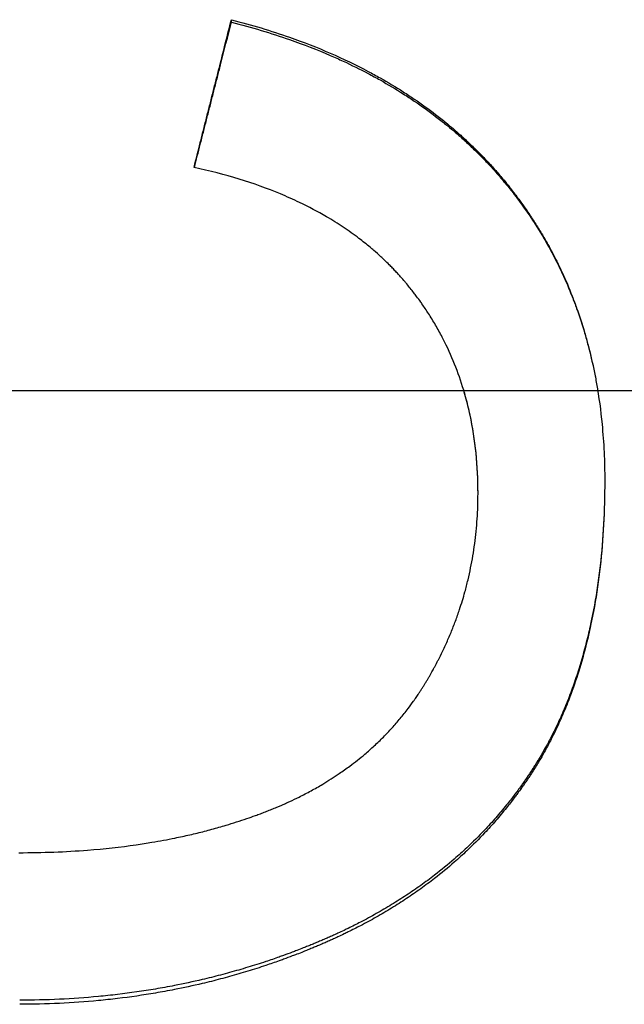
# Model space of a CAD drawing. Extents: x -0.05 to 5.95, y -1.72 to 1.72.
# Tile 7 of 11: x 0.75 to 0.88, y -0.13 to 0.08. Entities that reach past the tile are written whole.
import ezdxf

# ---------------------------------------------------------------- set-up
doc = ezdxf.new("R2010")
doc.units = 0
doc.header["$MEASUREMENT"] = 0
doc.linetypes.add('CHAIN', pattern=[0.7087, 0.4724, -0.0591, 0.1181, -0.0591])
doc.layers.get('0').update_dxf_attribs({"linetype": 'CONTINUOUS'})

msp = doc.modelspace()

# ---------------------------------------------------------------- linework, layer by layer
msp.add_line((0.79381, 0.07928), (0.79381, 0.07981))
at = {"linetype": 'CHAIN'}
msp.add_line((-0.045, 0), (5.95051, 0), dxfattribs=at)
for points, knots in [([(0.78576, 0.04801), (0.78621, 0.04978), (0.78666, 0.05154), (0.7871, 0.05331), (0.78722, 0.05375), (0.78733, 0.0542), (0.78744, 0.05464), (0.78766, 0.05552), (0.78789, 0.0564), (0.78811, 0.05729), (0.78822, 0.05773), (0.78833, 0.05817), (0.78845, 0.05861), (0.78867, 0.0595), (0.78889, 0.06038), (0.78912, 0.06126), (0.78923, 0.06171), (0.78934, 0.06215), (0.78945, 0.06259), (0.78967, 0.06347), (0.7899, 0.06436), (0.79012, 0.06524), (0.79023, 0.06568), (0.79035, 0.06612), (0.79046, 0.06656), (0.79068, 0.06745), (0.7909, 0.06833), (0.79113, 0.06921), (0.79124, 0.06965), (0.79135, 0.0701), (0.79146, 0.07054), (0.7918, 0.07186), (0.79213, 0.07319), (0.79247, 0.07451), (0.79292, 0.07628), (0.79336, 0.07804), (0.79381, 0.07981)], [0, 0, 0, 0, 0.01389853, 0.01389853, 0.01389853, 0.01737316, 0.01737316, 0.01737316, 0.02432242, 0.02432242, 0.02432242, 0.02779705, 0.02779705, 0.02779705, 0.03474631, 0.03474631, 0.03474631, 0.03822094, 0.03822094, 0.03822094, 0.04517021, 0.04517021, 0.04517021, 0.04864484, 0.04864484, 0.04864484, 0.0555941, 0.0555941, 0.0555941, 0.05906873, 0.05906873, 0.05906873, 0.06949263, 0.06949263, 0.06949263, 0.08339115, 0.08339115, 0.08339115, 0.08339115]), ([(0.78584, 0.04799), (0.78626, 0.04965), (0.78668, 0.0513), (0.7871, 0.05296), (0.78722, 0.05339), (0.78733, 0.05383), (0.78744, 0.05427), (0.78766, 0.05515), (0.78789, 0.05603), (0.78811, 0.0569), (0.78822, 0.05734), (0.78833, 0.05778), (0.78845, 0.05822), (0.78867, 0.0591), (0.78889, 0.05998), (0.78912, 0.06085), (0.78923, 0.06129), (0.78934, 0.06173), (0.78945, 0.06217), (0.78967, 0.06305), (0.7899, 0.06392), (0.79012, 0.0648), (0.79023, 0.06524), (0.79035, 0.06568), (0.79046, 0.06612), (0.79068, 0.067), (0.7909, 0.06787), (0.79113, 0.06875), (0.79124, 0.06919), (0.79135, 0.06963), (0.79146, 0.07007), (0.79225, 0.07314), (0.79303, 0.07621), (0.79381, 0.07928)], [0.00080307, 0.00080307, 0.00080307, 0.00080307, 0.01389853, 0.01389853, 0.01389853, 0.01737316, 0.01737316, 0.01737316, 0.02432242, 0.02432242, 0.02432242, 0.02779705, 0.02779705, 0.02779705, 0.03474631, 0.03474631, 0.03474631, 0.03822094, 0.03822094, 0.03822094, 0.04517021, 0.04517021, 0.04517021, 0.04864484, 0.04864484, 0.04864484, 0.0555941, 0.0555941, 0.0555941, 0.05906873, 0.05906873, 0.05906873, 0.08339115, 0.08339115, 0.08339115, 0.08339115]), ([(0.79381, 0.07981), (0.79816, 0.07869), (0.80234, 0.07743), (0.80634, 0.07602), (0.80935, 0.07496), (0.81226, 0.07383), (0.81507, 0.0726), (0.81788, 0.07138), (0.82059, 0.07008), (0.82321, 0.06869), (0.82408, 0.06823), (0.82494, 0.06776), (0.82579, 0.06728), (0.8275, 0.06632), (0.82916, 0.06532), (0.83077, 0.06429), (0.83158, 0.06377), (0.83238, 0.06324), (0.83316, 0.06271), (0.83474, 0.06164), (0.83627, 0.06053), (0.83775, 0.05938), (0.8385, 0.05881), (0.83923, 0.05823), (0.83995, 0.05764), (0.84104, 0.05676), (0.84209, 0.05585), (0.84313, 0.05492), (0.84347, 0.05461), (0.84382, 0.0543), (0.84416, 0.05399), (0.84484, 0.05336), (0.8455, 0.05273), (0.84616, 0.05208), (0.84649, 0.05176), (0.84682, 0.05143), (0.84714, 0.05111), (0.84779, 0.05045), (0.84842, 0.04979), (0.84905, 0.04911), (0.84936, 0.04878), (0.84967, 0.04844), (0.84998, 0.0481), (0.85059, 0.04742), (0.8512, 0.04673), (0.85179, 0.04602), (0.85209, 0.04567), (0.85238, 0.04532), (0.85267, 0.04497), (0.85311, 0.04444), (0.85354, 0.0439), (0.85396, 0.04336), (0.8541, 0.04318), (0.85425, 0.04299), (0.85439, 0.04281), (0.85466, 0.04245), (0.85494, 0.04209), (0.85522, 0.04172), (0.85535, 0.04154), (0.85549, 0.04135), (0.85562, 0.04117), (0.85603, 0.04062), (0.85643, 0.04006), (0.85682, 0.0395), (0.85709, 0.03913), (0.85734, 0.03876), (0.8576, 0.03838), (0.85811, 0.03763), (0.85861, 0.03687), (0.8591, 0.0361), (0.85935, 0.03572), (0.85959, 0.03533), (0.85982, 0.03495), (0.8603, 0.03418), (0.86077, 0.0334), (0.86122, 0.03261), (0.86144, 0.03222), (0.86167, 0.03182), (0.86189, 0.03143), (0.86255, 0.03024), (0.86318, 0.02903), (0.86379, 0.02781), (0.8642, 0.027), (0.86459, 0.02618), (0.86497, 0.02535), (0.86573, 0.0237), (0.86645, 0.02202), (0.86711, 0.02032), (0.86745, 0.01946), (0.86777, 0.0186), (0.86808, 0.01773), (0.8687, 0.016), (0.86927, 0.01424), (0.86979, 0.01245), (0.87005, 0.01156), (0.8703, 0.01066), (0.87054, 0.00975), (0.87102, 0.00794), (0.87145, 0.0061), (0.87183, 0.00423), (0.87202, 0.00329), (0.8722, 0.00235), (0.87237, 0.00141), (0.87287, -0.00144), (0.87326, -0.00434), (0.87354, -0.0073), (0.87393, -0.01126), (0.87412, -0.01531), (0.87412, -0.01948)], [0, 0, 0, 0, 0.166667, 0.166667, 0.166667, 0.291667, 0.291667, 0.291667, 0.416667, 0.416667, 0.416667, 0.458333, 0.458333, 0.458333, 0.541667, 0.541667, 0.541667, 0.583333, 0.583333, 0.583333, 0.666667, 0.666667, 0.666667, 0.708333, 0.708333, 0.708333, 0.770833, 0.770833, 0.770833, 0.791667, 0.791667, 0.791667, 0.833333, 0.833333, 0.833333, 0.854167, 0.854167, 0.854167, 0.895833, 0.895833, 0.895833, 0.916667, 0.916667, 0.916667, 0.958333, 0.958333, 0.958333, 0.979167, 0.979167, 0.979167, 1.010417, 1.010417, 1.010417, 1.020833, 1.020833, 1.020833, 1.041667, 1.041667, 1.041667, 1.052083, 1.052083, 1.052083, 1.083333, 1.083333, 1.083333, 1.104167, 1.104167, 1.104167, 1.145833, 1.145833, 1.145833, 1.166667, 1.166667, 1.166667, 1.208333, 1.208333, 1.208333, 1.229167, 1.229167, 1.229167, 1.291667, 1.291667, 1.291667, 1.333333, 1.333333, 1.333333, 1.416667, 1.416667, 1.416667, 1.458333, 1.458333, 1.458333, 1.541667, 1.541667, 1.541667, 1.583333, 1.583333, 1.583333, 1.666667, 1.666667, 1.666667, 1.708333, 1.708333, 1.708333, 1.833333, 1.833333, 1.833333, 2, 2, 2, 2]), ([(0.79381, 0.07928), (0.79816, 0.07817), (0.80234, 0.07691), (0.80634, 0.07551), (0.80935, 0.07446), (0.81226, 0.07333), (0.81507, 0.07212), (0.816, 0.07171), (0.81693, 0.0713), (0.81785, 0.07088), (0.81968, 0.07003), (0.82146, 0.06915), (0.82321, 0.06823), (0.82408, 0.06777), (0.82494, 0.06731), (0.82579, 0.06683), (0.8275, 0.06587), (0.82916, 0.06488), (0.83077, 0.06386), (0.83158, 0.06334), (0.83238, 0.06282), (0.83316, 0.06229), (0.83474, 0.06122), (0.83627, 0.06012), (0.83775, 0.05899), (0.8385, 0.05842), (0.83923, 0.05784), (0.83995, 0.05726), (0.84104, 0.05638), (0.84209, 0.05548), (0.84313, 0.05456), (0.84347, 0.05425), (0.84382, 0.05394), (0.84416, 0.05363), (0.84484, 0.05301), (0.8455, 0.05237), (0.84616, 0.05173), (0.84649, 0.05141), (0.84682, 0.05109), (0.84714, 0.05076), (0.84779, 0.05011), (0.84842, 0.04945), (0.84905, 0.04879), (0.84936, 0.04845), (0.84967, 0.04812), (0.84998, 0.04778), (0.85044, 0.04727), (0.85089, 0.04676), (0.85134, 0.04624), (0.85149, 0.04606), (0.85164, 0.04589), (0.85179, 0.04572), (0.85201, 0.04546), (0.85223, 0.04519), (0.85245, 0.04493), (0.85267, 0.04467), (0.85289, 0.0444), (0.85311, 0.04414), (0.85318, 0.04405), (0.85325, 0.04396), (0.85332, 0.04387), (0.85347, 0.04369), (0.85361, 0.04351), (0.85375, 0.04333), (0.85382, 0.04325), (0.85389, 0.04316), (0.85396, 0.04307), (0.8541, 0.04289), (0.85425, 0.04271), (0.85439, 0.04253), (0.85446, 0.04244), (0.85452, 0.04235), (0.85459, 0.04226), (0.8548, 0.04199), (0.85501, 0.04171), (0.85522, 0.04144), (0.85535, 0.04126), (0.85549, 0.04108), (0.85562, 0.04089), (0.85603, 0.04035), (0.85643, 0.03979), (0.85682, 0.03924), (0.85709, 0.03887), (0.85734, 0.0385), (0.8576, 0.03812), (0.85811, 0.03738), (0.85861, 0.03662), (0.8591, 0.03586), (0.85935, 0.03548), (0.85959, 0.0351), (0.85982, 0.03471), (0.8603, 0.03395), (0.86077, 0.03317), (0.86122, 0.03239), (0.86144, 0.032), (0.86167, 0.03161), (0.86189, 0.03122), (0.86255, 0.03004), (0.86318, 0.02884), (0.86379, 0.02763), (0.8642, 0.02682), (0.86459, 0.02601), (0.86497, 0.02518), (0.86573, 0.02354), (0.86645, 0.02187), (0.86711, 0.02018), (0.86745, 0.01933), (0.86777, 0.01848), (0.86808, 0.01762), (0.8687, 0.01589), (0.86927, 0.01415), (0.86979, 0.01237), (0.87005, 0.01148), (0.8703, 0.01059), (0.87054, 0.00969), (0.87102, 0.00788), (0.87145, 0.00606), (0.87183, 0.0042), (0.87202, 0.00327), (0.8722, 0.00234), (0.87237, 0.0014), (0.87245, 0.00093), (0.87253, 0.00047), (0.8726, 0)], [0, 0, 0, 0, 0.166667, 0.166667, 0.166667, 0.291667, 0.291667, 0.291667, 0.333333, 0.333333, 0.333333, 0.416667, 0.416667, 0.416667, 0.458333, 0.458333, 0.458333, 0.541667, 0.541667, 0.541667, 0.583333, 0.583333, 0.583333, 0.666667, 0.666667, 0.666667, 0.708333, 0.708333, 0.708333, 0.770833, 0.770833, 0.770833, 0.791667, 0.791667, 0.791667, 0.833333, 0.833333, 0.833333, 0.854167, 0.854167, 0.854167, 0.895833, 0.895833, 0.895833, 0.916667, 0.916667, 0.916667, 0.947917, 0.947917, 0.947917, 0.958333, 0.958333, 0.958333, 0.973958, 0.973958, 0.973958, 0.989583, 0.989583, 0.989583, 0.994792, 0.994792, 0.994792, 1.005208, 1.005208, 1.005208, 1.010417, 1.010417, 1.010417, 1.020833, 1.020833, 1.020833, 1.026042, 1.026042, 1.026042, 1.041667, 1.041667, 1.041667, 1.052083, 1.052083, 1.052083, 1.083333, 1.083333, 1.083333, 1.104167, 1.104167, 1.104167, 1.145833, 1.145833, 1.145833, 1.166667, 1.166667, 1.166667, 1.208333, 1.208333, 1.208333, 1.229167, 1.229167, 1.229167, 1.291667, 1.291667, 1.291667, 1.333333, 1.333333, 1.333333, 1.416667, 1.416667, 1.416667, 1.458333, 1.458333, 1.458333, 1.541667, 1.541667, 1.541667, 1.583333, 1.583333, 1.583333, 1.666667, 1.666667, 1.666667, 1.708333, 1.708333, 1.708333, 1.728858, 1.728858, 1.728858, 1.728858]), ([(0.84686, -0.02222), (0.84686, -0.01926), (0.84672, -0.01637), (0.84643, -0.01355), (0.84615, -0.01074), (0.84572, -0.008), (0.84515, -0.00534), (0.84487, -0.004), (0.84455, -0.00269), (0.84419, -0.0014), (0.84366, 0.00054), (0.84304, 0.00244), (0.84235, 0.00429), (0.84166, 0.00615), (0.84088, 0.00796), (0.84003, 0.00973), (0.83975, 0.01031), (0.83945, 0.0109), (0.83915, 0.01148), (0.8387, 0.01235), (0.83822, 0.01321), (0.83773, 0.01406), (0.83724, 0.01491), (0.83672, 0.01574), (0.83619, 0.01657), (0.83574, 0.01726), (0.83529, 0.01794), (0.83481, 0.01861), (0.83472, 0.01875), (0.83462, 0.01888), (0.83453, 0.01902), (0.83424, 0.01942), (0.83395, 0.01982), (0.83365, 0.02022), (0.83346, 0.02048), (0.83326, 0.02075), (0.83305, 0.02101), (0.8328, 0.02134), (0.83254, 0.02166), (0.83228, 0.02199), (0.83223, 0.02205), (0.83218, 0.02212), (0.83213, 0.02218), (0.83187, 0.02251), (0.8316, 0.02283), (0.83133, 0.02315), (0.83128, 0.02321), (0.83123, 0.02328), (0.83117, 0.02334), (0.83085, 0.02372), (0.83052, 0.0241), (0.83019, 0.02448), (0.83008, 0.0246), (0.82996, 0.02472), (0.82985, 0.02485), (0.82963, 0.0251), (0.8294, 0.02534), (0.82917, 0.02559), (0.82906, 0.02571), (0.82894, 0.02583), (0.82883, 0.02595), (0.8286, 0.0262), (0.82837, 0.02644), (0.82813, 0.02668), (0.82801, 0.0268), (0.82789, 0.02691), (0.82778, 0.02703), (0.82742, 0.02739), (0.82706, 0.02774), (0.82669, 0.02809), (0.82645, 0.02832), (0.8262, 0.02855), (0.82596, 0.02878), (0.82546, 0.02924), (0.82495, 0.02969), (0.82444, 0.03014), (0.82418, 0.03036), (0.82392, 0.03058), (0.82366, 0.0308), (0.82288, 0.03145), (0.82208, 0.0321), (0.82125, 0.03272), (0.82071, 0.03314), (0.82015, 0.03355), (0.81958, 0.03395), (0.81845, 0.03476), (0.81729, 0.03553), (0.81608, 0.03629), (0.81548, 0.03666), (0.81488, 0.03703), (0.81426, 0.03739), (0.8124, 0.03848), (0.81047, 0.0395), (0.80846, 0.04046), (0.80712, 0.0411), (0.80575, 0.04172), (0.80434, 0.0423), (0.80152, 0.04347), (0.79856, 0.04453), (0.79547, 0.04549), (0.79237, 0.04644), (0.78914, 0.04728), (0.78576, 0.04801)], [0, 0, 0, 0, 0.166667, 0.166667, 0.166667, 0.333333, 0.333333, 0.333333, 0.416667, 0.416667, 0.416667, 0.541667, 0.541667, 0.541667, 0.666667, 0.666667, 0.666667, 0.708333, 0.708333, 0.708333, 0.770833, 0.770833, 0.770833, 0.833333, 0.833333, 0.833333, 0.885417, 0.885417, 0.885417, 0.895833, 0.895833, 0.895833, 0.927083, 0.927083, 0.927083, 0.947917, 0.947917, 0.947917, 0.973958, 0.973958, 0.973958, 0.979167, 0.979167, 0.979167, 1.005208, 1.005208, 1.005208, 1.010417, 1.010417, 1.010417, 1.041667, 1.041667, 1.041667, 1.052083, 1.052083, 1.052083, 1.072917, 1.072917, 1.072917, 1.083333, 1.083333, 1.083333, 1.104167, 1.104167, 1.104167, 1.114583, 1.114583, 1.114583, 1.145833, 1.145833, 1.145833, 1.166667, 1.166667, 1.166667, 1.208333, 1.208333, 1.208333, 1.229167, 1.229167, 1.229167, 1.291667, 1.291667, 1.291667, 1.333333, 1.333333, 1.333333, 1.416667, 1.416667, 1.416667, 1.458333, 1.458333, 1.458333, 1.583333, 1.583333, 1.583333, 1.666667, 1.666667, 1.666667, 1.833333, 1.833333, 1.833333, 2, 2, 2, 2]), ([(0.84686, -0.02208), (0.84686, -0.01913), (0.84672, -0.01626), (0.84643, -0.01346), (0.84615, -0.01066), (0.84572, -0.00794), (0.84515, -0.0053), (0.84487, -0.00398), (0.84455, -0.00267), (0.84419, -0.00139), (0.84406, -0.00092), (0.84393, -0.00046), (0.84379, 0)], [0, 0, 0, 0, 0.1666667, 0.1666667, 0.1666667, 0.3333333, 0.3333333, 0.3333333, 0.4166667, 0.4166667, 0.4166667, 0.4468698, 0.4468698, 0.4468698, 0.4468698]), ([(0.87412, -0.01948), (0.87411, -0.02265), (0.87403, -0.02574), (0.87387, -0.02876), (0.8737, -0.03182), (0.87346, -0.0348), (0.87313, -0.03771), (0.87296, -0.03917), (0.87278, -0.0406), (0.87257, -0.04202), (0.87216, -0.04485), (0.87166, -0.04761), (0.87109, -0.0503), (0.8708, -0.05164), (0.87049, -0.05297), (0.87016, -0.05427), (0.86967, -0.05623), (0.86912, -0.05814), (0.86854, -0.06002), (0.86834, -0.06064), (0.86814, -0.06126), (0.86793, -0.06188), (0.86752, -0.06311), (0.86709, -0.06432), (0.86664, -0.06551), (0.86641, -0.06611), (0.86618, -0.0667), (0.86594, -0.06729), (0.86547, -0.06846), (0.86497, -0.06962), (0.86446, -0.07075), (0.8642, -0.07132), (0.86394, -0.07188), (0.86367, -0.07244), (0.86327, -0.07328), (0.86285, -0.07411), (0.86243, -0.07493), (0.86229, -0.0752), (0.86215, -0.07547), (0.862, -0.07574), (0.86171, -0.07628), (0.86142, -0.07682), (0.86112, -0.07735), (0.86097, -0.07761), (0.86082, -0.07788), (0.86067, -0.07814), (0.86044, -0.07853), (0.86021, -0.07893), (0.85998, -0.07932), (0.8599, -0.07944), (0.85982, -0.07957), (0.85974, -0.0797), (0.85958, -0.07996), (0.85943, -0.08022), (0.85927, -0.08048), (0.85919, -0.0806), (0.85911, -0.08073), (0.85903, -0.08086), (0.85886, -0.08111), (0.8587, -0.08137), (0.85854, -0.08162), (0.85846, -0.08175), (0.85838, -0.08187), (0.85829, -0.082), (0.85813, -0.08225), (0.85796, -0.0825), (0.85779, -0.08275), (0.85771, -0.08287), (0.85763, -0.083), (0.85754, -0.08312), (0.85737, -0.08337), (0.85721, -0.08362), (0.85704, -0.08386), (0.85695, -0.08399), (0.85686, -0.08411), (0.85678, -0.08423), (0.85661, -0.08448), (0.85643, -0.08472), (0.85626, -0.08497), (0.85617, -0.08509), (0.85609, -0.08521), (0.856, -0.08533), (0.85574, -0.0857), (0.85547, -0.08606), (0.8552, -0.08642), (0.85502, -0.08666), (0.85484, -0.0869), (0.85466, -0.08714), (0.85412, -0.08785), (0.85357, -0.08856), (0.853, -0.08926), (0.85263, -0.08972), (0.85225, -0.09018), (0.85186, -0.09064), (0.85109, -0.09155), (0.85031, -0.09245), (0.8495, -0.09334), (0.8491, -0.09378), (0.84869, -0.09422), (0.84828, -0.09466), (0.84704, -0.09596), (0.84576, -0.09723), (0.84444, -0.09847), (0.84357, -0.09929), (0.84267, -0.1001), (0.84175, -0.1009), (0.84038, -0.10209), (0.83896, -0.10325), (0.83751, -0.10437), (0.83702, -0.10475), (0.83653, -0.10512), (0.83603, -0.10549), (0.83505, -0.10622), (0.83404, -0.10694), (0.83301, -0.10765), (0.8325, -0.108), (0.83198, -0.10835), (0.83146, -0.10869), (0.83041, -0.10938), (0.82935, -0.11006), (0.82827, -0.11071), (0.82773, -0.11104), (0.82718, -0.11137), (0.82663, -0.11169), (0.82554, -0.11234), (0.82442, -0.11297), (0.82328, -0.11358), (0.82271, -0.11389), (0.82214, -0.11419), (0.82156, -0.11449), (0.8207, -0.11494), (0.81982, -0.11538), (0.81893, -0.11582), (0.81864, -0.11596), (0.81834, -0.1161), (0.81805, -0.11625), (0.8176, -0.11646), (0.81715, -0.11667), (0.8167, -0.11688), (0.81655, -0.11695), (0.8164, -0.11702), (0.81624, -0.11709), (0.81594, -0.11723), (0.81564, -0.11736), (0.81533, -0.1175), (0.81518, -0.11757), (0.81503, -0.11764), (0.81488, -0.11771), (0.81457, -0.11784), (0.81426, -0.11798), (0.81396, -0.11811), (0.8138, -0.11818), (0.81365, -0.11824), (0.81349, -0.11831), (0.81318, -0.11844), (0.81287, -0.11858), (0.81256, -0.11871), (0.81241, -0.11877), (0.81225, -0.11884), (0.81209, -0.1189), (0.81178, -0.11903), (0.81147, -0.11916), (0.81116, -0.11929), (0.811, -0.11935), (0.81084, -0.11942), (0.81069, -0.11948), (0.81037, -0.11961), (0.81006, -0.11973), (0.80975, -0.11986), (0.80959, -0.11992), (0.80943, -0.11998), (0.80928, -0.12005), (0.80881, -0.12023), (0.80833, -0.12042), (0.80786, -0.1206), (0.80755, -0.12072), (0.80723, -0.12084), (0.80691, -0.12096), (0.80628, -0.12119), (0.80565, -0.12143), (0.80501, -0.12166), (0.8047, -0.12177), (0.80438, -0.12189), (0.80406, -0.122), (0.80311, -0.12234), (0.80215, -0.12266), (0.80119, -0.12298), (0.80055, -0.1232), (0.79991, -0.12341), (0.79926, -0.12361), (0.79797, -0.12402), (0.79668, -0.12441), (0.79538, -0.12479), (0.79473, -0.12498), (0.79408, -0.12516), (0.79343, -0.12534), (0.79213, -0.1257), (0.79082, -0.12605), (0.7895, -0.12638), (0.78884, -0.12654), (0.78818, -0.1267), (0.78752, -0.12686), (0.78554, -0.12732), (0.78354, -0.12775), (0.78153, -0.12815), (0.78019, -0.12841), (0.77885, -0.12865), (0.7775, -0.12888), (0.77479, -0.12934), (0.77207, -0.12973), (0.76932, -0.13006), (0.76794, -0.13023), (0.76656, -0.13037), (0.76518, -0.1305), (0.7624, -0.13077), (0.75961, -0.13096), (0.75679, -0.13109), (0.75397, -0.13123), (0.75113, -0.13129), (0.74826, -0.13129)], [0.001692, 0.001692, 0.001692, 0.001692, 0.125, 0.125, 0.125, 0.25, 0.25, 0.25, 0.3125, 0.3125, 0.3125, 0.4375, 0.4375, 0.4375, 0.5, 0.5, 0.5, 0.59375, 0.59375, 0.59375, 0.625, 0.625, 0.625, 0.6875, 0.6875, 0.6875, 0.71875, 0.71875, 0.71875, 0.78125, 0.78125, 0.78125, 0.8125, 0.8125, 0.8125, 0.859375, 0.859375, 0.859375, 0.875, 0.875, 0.875, 0.90625, 0.90625, 0.90625, 0.921875, 0.921875, 0.921875, 0.945312, 0.945312, 0.945312, 0.953125, 0.953125, 0.953125, 0.96875, 0.96875, 0.96875, 0.976562, 0.976562, 0.976562, 0.992188, 0.992188, 0.992188, 1, 1, 1, 1.015625, 1.015625, 1.015625, 1.023438, 1.023438, 1.023438, 1.039062, 1.039062, 1.039062, 1.046875, 1.046875, 1.046875, 1.0625, 1.0625, 1.0625, 1.070312, 1.070312, 1.070312, 1.09375, 1.09375, 1.09375, 1.109375, 1.109375, 1.109375, 1.15625, 1.15625, 1.15625, 1.1875, 1.1875, 1.1875, 1.25, 1.25, 1.25, 1.28125, 1.28125, 1.28125, 1.375, 1.375, 1.375, 1.4375, 1.4375, 1.4375, 1.53125, 1.53125, 1.53125, 1.5625, 1.5625, 1.5625, 1.625, 1.625, 1.625, 1.65625, 1.65625, 1.65625, 1.71875, 1.71875, 1.71875, 1.75, 1.75, 1.75, 1.8125, 1.8125, 1.8125, 1.84375, 1.84375, 1.84375, 1.890625, 1.890625, 1.890625, 1.90625, 1.90625, 1.90625, 1.929688, 1.929688, 1.929688, 1.9375, 1.9375, 1.9375, 1.953125, 1.953125, 1.953125, 1.960938, 1.960938, 1.960938, 1.976562, 1.976562, 1.976562, 1.984375, 1.984375, 1.984375, 2, 2, 2, 2.007812, 2.007812, 2.007812, 2.023438, 2.023438, 2.023438, 2.03125, 2.03125, 2.03125, 2.046875, 2.046875, 2.046875, 2.054688, 2.054688, 2.054688, 2.078125, 2.078125, 2.078125, 2.09375, 2.09375, 2.09375, 2.125, 2.125, 2.125, 2.140625, 2.140625, 2.140625, 2.1875, 2.1875, 2.1875, 2.21875, 2.21875, 2.21875, 2.28125, 2.28125, 2.28125, 2.3125, 2.3125, 2.3125, 2.375, 2.375, 2.375, 2.40625, 2.40625, 2.40625, 2.5, 2.5, 2.5, 2.5625, 2.5625, 2.5625, 2.6875, 2.6875, 2.6875, 2.75, 2.75, 2.75, 2.875, 2.875, 2.875, 3, 3, 3, 3]), ([(0.87412, -0.01948), (0.87412, -0.02271), (0.87403, -0.02587), (0.87387, -0.02895), (0.8737, -0.03203), (0.87346, -0.03503), (0.87313, -0.03796), (0.87296, -0.03943), (0.87278, -0.04088), (0.87257, -0.0423), (0.87216, -0.04516), (0.87166, -0.04794), (0.87109, -0.05064), (0.8708, -0.05199), (0.87049, -0.05332), (0.87016, -0.05464), (0.86967, -0.05661), (0.86912, -0.05854), (0.86854, -0.06042), (0.86795, -0.06231), (0.86732, -0.06415), (0.86664, -0.06595), (0.86641, -0.06655), (0.86618, -0.06715), (0.86594, -0.06774), (0.86547, -0.06892), (0.86497, -0.07008), (0.86446, -0.07123), (0.8642, -0.0718), (0.86394, -0.07237), (0.86367, -0.07293), (0.86327, -0.07377), (0.86285, -0.07461), (0.86243, -0.07543), (0.86201, -0.07625), (0.86157, -0.07707), (0.86112, -0.07787), (0.86075, -0.07854), (0.86037, -0.0792), (0.85998, -0.07985), (0.8599, -0.07998), (0.85982, -0.08011), (0.85974, -0.08024), (0.85951, -0.08063), (0.85927, -0.08102), (0.85903, -0.0814), (0.85886, -0.08166), (0.8587, -0.08191), (0.85854, -0.08217), (0.85829, -0.08255), (0.85805, -0.08293), (0.85779, -0.08331), (0.85771, -0.08343), (0.85763, -0.08356), (0.85754, -0.08368), (0.85737, -0.08393), (0.85721, -0.08418), (0.85704, -0.08443), (0.85695, -0.08455), (0.85686, -0.08468), (0.85678, -0.0848), (0.85661, -0.08505), (0.85643, -0.0853), (0.85626, -0.08554), (0.85617, -0.08566), (0.85609, -0.08579), (0.856, -0.08591), (0.85574, -0.08627), (0.85547, -0.08664), (0.8552, -0.087), (0.85502, -0.08724), (0.85484, -0.08748), (0.85466, -0.08772), (0.85412, -0.08844), (0.85357, -0.08915), (0.853, -0.08986), (0.85263, -0.09032), (0.85225, -0.09079), (0.85186, -0.09125), (0.85109, -0.09217), (0.85031, -0.09308), (0.8495, -0.09397), (0.8491, -0.09441), (0.84869, -0.09486), (0.84828, -0.09529), (0.84704, -0.09661), (0.84576, -0.09789), (0.84444, -0.09913), (0.84357, -0.09996), (0.84267, -0.10078), (0.84175, -0.10158), (0.84038, -0.10278), (0.83896, -0.10394), (0.83751, -0.10508), (0.83702, -0.10545), (0.83653, -0.10583), (0.83603, -0.1062), (0.83505, -0.10694), (0.83404, -0.10766), (0.83301, -0.10837), (0.8325, -0.10873), (0.83198, -0.10908), (0.83146, -0.10942), (0.83041, -0.11012), (0.82935, -0.1108), (0.82827, -0.11146), (0.82773, -0.11179), (0.82718, -0.11212), (0.82663, -0.11245), (0.82554, -0.11309), (0.82442, -0.11373), (0.82328, -0.11435), (0.82271, -0.11466), (0.82214, -0.11496), (0.82156, -0.11526), (0.8207, -0.11572), (0.81982, -0.11616), (0.81893, -0.1166), (0.81864, -0.11674), (0.81834, -0.11689), (0.81805, -0.11703), (0.8176, -0.11724), (0.81715, -0.11746), (0.8167, -0.11767), (0.81655, -0.11774), (0.8164, -0.11781), (0.81624, -0.11788), (0.81594, -0.11802), (0.81564, -0.11816), (0.81533, -0.11829), (0.81518, -0.11836), (0.81503, -0.11843), (0.81488, -0.1185), (0.81457, -0.11864), (0.81426, -0.11877), (0.81396, -0.11891), (0.8138, -0.11897), (0.81365, -0.11904), (0.81349, -0.11911), (0.81318, -0.11924), (0.81287, -0.11937), (0.81256, -0.11951), (0.81241, -0.11957), (0.81225, -0.11964), (0.81209, -0.1197), (0.81178, -0.11983), (0.81147, -0.11996), (0.81116, -0.12009), (0.811, -0.12016), (0.81084, -0.12022), (0.81069, -0.12029), (0.81037, -0.12041), (0.81006, -0.12054), (0.80975, -0.12067), (0.80959, -0.12073), (0.80943, -0.12079), (0.80928, -0.12085), (0.80881, -0.12104), (0.80833, -0.12123), (0.80786, -0.12141), (0.80755, -0.12153), (0.80723, -0.12165), (0.80691, -0.12177), (0.80628, -0.12201), (0.80565, -0.12225), (0.80501, -0.12248), (0.8047, -0.12259), (0.80438, -0.12271), (0.80406, -0.12282), (0.80311, -0.12316), (0.80215, -0.12349), (0.80119, -0.12381), (0.80055, -0.12403), (0.79991, -0.12424), (0.79926, -0.12444), (0.79797, -0.12486), (0.79668, -0.12525), (0.79538, -0.12563), (0.79473, -0.12582), (0.79408, -0.12601), (0.79343, -0.12619), (0.79213, -0.12655), (0.79082, -0.1269), (0.7895, -0.12723), (0.78884, -0.12739), (0.78818, -0.12755), (0.78752, -0.12771), (0.78554, -0.12818), (0.78354, -0.12861), (0.78153, -0.12901), (0.78019, -0.12927), (0.77885, -0.12952), (0.7775, -0.12975), (0.77479, -0.13021), (0.77207, -0.13061), (0.76932, -0.13094), (0.76794, -0.1311), (0.76656, -0.13125), (0.76518, -0.13138), (0.7624, -0.13165), (0.75961, -0.13184), (0.75679, -0.13198), (0.75397, -0.13211), (0.75113, -0.13217), (0.74826, -0.13217)], [0, 0, 0, 0, 0.125, 0.125, 0.125, 0.25, 0.25, 0.25, 0.3125, 0.3125, 0.3125, 0.4375, 0.4375, 0.4375, 0.5, 0.5, 0.5, 0.59375, 0.59375, 0.59375, 0.6875, 0.6875, 0.6875, 0.71875, 0.71875, 0.71875, 0.78125, 0.78125, 0.78125, 0.8125, 0.8125, 0.8125, 0.859375, 0.859375, 0.859375, 0.90625, 0.90625, 0.90625, 0.945312, 0.945312, 0.945312, 0.953125, 0.953125, 0.953125, 0.976562, 0.976562, 0.976562, 0.992188, 0.992188, 0.992188, 1.015625, 1.015625, 1.015625, 1.023438, 1.023438, 1.023438, 1.039062, 1.039062, 1.039062, 1.046875, 1.046875, 1.046875, 1.0625, 1.0625, 1.0625, 1.070312, 1.070312, 1.070312, 1.09375, 1.09375, 1.09375, 1.109375, 1.109375, 1.109375, 1.15625, 1.15625, 1.15625, 1.1875, 1.1875, 1.1875, 1.25, 1.25, 1.25, 1.28125, 1.28125, 1.28125, 1.375, 1.375, 1.375, 1.4375, 1.4375, 1.4375, 1.53125, 1.53125, 1.53125, 1.5625, 1.5625, 1.5625, 1.625, 1.625, 1.625, 1.65625, 1.65625, 1.65625, 1.71875, 1.71875, 1.71875, 1.75, 1.75, 1.75, 1.8125, 1.8125, 1.8125, 1.84375, 1.84375, 1.84375, 1.890625, 1.890625, 1.890625, 1.90625, 1.90625, 1.90625, 1.929688, 1.929688, 1.929688, 1.9375, 1.9375, 1.9375, 1.953125, 1.953125, 1.953125, 1.960938, 1.960938, 1.960938, 1.976562, 1.976562, 1.976562, 1.984375, 1.984375, 1.984375, 2, 2, 2, 2.007812, 2.007812, 2.007812, 2.023438, 2.023438, 2.023438, 2.03125, 2.03125, 2.03125, 2.046875, 2.046875, 2.046875, 2.054688, 2.054688, 2.054688, 2.078125, 2.078125, 2.078125, 2.09375, 2.09375, 2.09375, 2.125, 2.125, 2.125, 2.140625, 2.140625, 2.140625, 2.1875, 2.1875, 2.1875, 2.21875, 2.21875, 2.21875, 2.28125, 2.28125, 2.28125, 2.3125, 2.3125, 2.3125, 2.375, 2.375, 2.375, 2.40625, 2.40625, 2.40625, 2.5, 2.5, 2.5, 2.5625, 2.5625, 2.5625, 2.6875, 2.6875, 2.6875, 2.75, 2.75, 2.75, 2.875, 2.875, 2.875, 3, 3, 3, 3]), ([(0.74808, -0.09953), (0.75062, -0.09953), (0.75313, -0.09948), (0.7556, -0.09939), (0.75806, -0.0993), (0.76049, -0.09916), (0.76287, -0.09897), (0.76645, -0.09869), (0.76994, -0.09831), (0.77334, -0.09782), (0.77447, -0.09765), (0.77559, -0.09748), (0.77671, -0.09729), (0.77838, -0.09701), (0.78002, -0.09671), (0.78165, -0.09638), (0.78219, -0.09627), (0.78273, -0.09615), (0.78326, -0.09604), (0.78434, -0.0958), (0.7854, -0.09556), (0.78645, -0.0953), (0.78698, -0.09517), (0.7875, -0.09504), (0.78802, -0.09491), (0.78907, -0.09464), (0.7901, -0.09436), (0.79112, -0.09407), (0.79163, -0.09393), (0.79214, -0.09378), (0.79265, -0.09363), (0.79341, -0.0934), (0.79416, -0.09316), (0.79491, -0.09292), (0.79566, -0.09268), (0.7964, -0.09244), (0.79714, -0.09218), (0.79775, -0.09197), (0.79836, -0.09176), (0.79897, -0.09154), (0.79933, -0.0914), (0.7997, -0.09127), (0.80006, -0.09114), (0.80042, -0.091), (0.80078, -0.09086), (0.80114, -0.09072), (0.80149, -0.09059), (0.80185, -0.09044), (0.80221, -0.0903), (0.80256, -0.09016), (0.80291, -0.09002), (0.80326, -0.08987), (0.80338, -0.08982), (0.8035, -0.08977), (0.80361, -0.08972), (0.80384, -0.08963), (0.80408, -0.08953), (0.80431, -0.08943), (0.80442, -0.08938), (0.80454, -0.08933), (0.80465, -0.08928), (0.805, -0.08913), (0.80534, -0.08898), (0.80568, -0.08882), (0.80591, -0.08872), (0.80613, -0.08861), (0.80636, -0.08851), (0.80703, -0.0882), (0.8077, -0.08788), (0.80836, -0.08755), (0.80879, -0.08733), (0.80923, -0.08711), (0.80966, -0.08689), (0.81052, -0.08644), (0.81137, -0.08597), (0.8122, -0.0855), (0.81262, -0.08526), (0.81303, -0.08502), (0.81344, -0.08478), (0.81466, -0.08405), (0.81585, -0.08329), (0.81701, -0.0825), (0.81778, -0.08197), (0.81854, -0.08144), (0.81928, -0.08088), (0.82039, -0.08006), (0.82147, -0.0792), (0.82251, -0.07832), (0.82286, -0.07802), (0.8232, -0.07773), (0.82354, -0.07743), (0.82422, -0.07682), (0.82489, -0.07621), (0.82554, -0.07558), (0.82586, -0.07527), (0.82619, -0.07495), (0.8265, -0.07463), (0.82714, -0.07399), (0.82776, -0.07334), (0.82836, -0.07267), (0.82867, -0.07234), (0.82896, -0.072), (0.82926, -0.07166), (0.82985, -0.07098), (0.83042, -0.07029), (0.83098, -0.06959), (0.83126, -0.06924), (0.83154, -0.06888), (0.83181, -0.06852), (0.83222, -0.06799), (0.83262, -0.06744), (0.83301, -0.06689), (0.83314, -0.0667), (0.83327, -0.06652), (0.8334, -0.06633), (0.83359, -0.06606), (0.83378, -0.06578), (0.83397, -0.06549), (0.83403, -0.0654), (0.8341, -0.06531), (0.83416, -0.06521), (0.83428, -0.06502), (0.83441, -0.06483), (0.83453, -0.06464), (0.83459, -0.06455), (0.83465, -0.06445), (0.83471, -0.06436), (0.83484, -0.06417), (0.83496, -0.06397), (0.83508, -0.06378), (0.83514, -0.06368), (0.8352, -0.06359), (0.83526, -0.06349), (0.83537, -0.0633), (0.83549, -0.0631), (0.83561, -0.06291), (0.83567, -0.06281), (0.83573, -0.06271), (0.83578, -0.06262), (0.8359, -0.06242), (0.83602, -0.06222), (0.83613, -0.06203), (0.83619, -0.06193), (0.83625, -0.06183), (0.8363, -0.06173), (0.83642, -0.06154), (0.83653, -0.06134), (0.83664, -0.06114), (0.8367, -0.06105), (0.83675, -0.06095), (0.83681, -0.06085), (0.83697, -0.06055), (0.83714, -0.06026), (0.8373, -0.05996), (0.83741, -0.05976), (0.83751, -0.05957), (0.83762, -0.05937), (0.83783, -0.05897), (0.83804, -0.05857), (0.83825, -0.05817), (0.83835, -0.05798), (0.83845, -0.05778), (0.83855, -0.05758), (0.83885, -0.05698), (0.83915, -0.05637), (0.83943, -0.05577), (0.83962, -0.05537), (0.83981, -0.05496), (0.83999, -0.05456), (0.84036, -0.05375), (0.84071, -0.05293), (0.84105, -0.05212), (0.84122, -0.05171), (0.84138, -0.0513), (0.84154, -0.05089), (0.84186, -0.05006), (0.84217, -0.04924), (0.84247, -0.04841), (0.84261, -0.04799), (0.84275, -0.04757), (0.84289, -0.04716), (0.84331, -0.0459), (0.8437, -0.04464), (0.84405, -0.04337), (0.84428, -0.04252), (0.8445, -0.04167), (0.84471, -0.04082), (0.84512, -0.0391), (0.84547, -0.03737), (0.84576, -0.03563), (0.84591, -0.03476), (0.84604, -0.03388), (0.84616, -0.033), (0.84639, -0.03124), (0.84657, -0.02946), (0.84668, -0.02766), (0.8468, -0.02587), (0.84686, -0.02405), (0.84686, -0.02222)], [0, 0, 0, 0, 0.125, 0.125, 0.125, 0.25, 0.25, 0.25, 0.4375, 0.4375, 0.4375, 0.5, 0.5, 0.5, 0.59375, 0.59375, 0.59375, 0.625, 0.625, 0.625, 0.6875, 0.6875, 0.6875, 0.71875, 0.71875, 0.71875, 0.78125, 0.78125, 0.78125, 0.8125, 0.8125, 0.8125, 0.859375, 0.859375, 0.859375, 0.90625, 0.90625, 0.90625, 0.945312, 0.945312, 0.945312, 0.96875, 0.96875, 0.96875, 0.992188, 0.992188, 0.992188, 1.015625, 1.015625, 1.015625, 1.039062, 1.039062, 1.039062, 1.046875, 1.046875, 1.046875, 1.0625, 1.0625, 1.0625, 1.070312, 1.070312, 1.070312, 1.09375, 1.09375, 1.09375, 1.109375, 1.109375, 1.109375, 1.15625, 1.15625, 1.15625, 1.1875, 1.1875, 1.1875, 1.25, 1.25, 1.25, 1.28125, 1.28125, 1.28125, 1.375, 1.375, 1.375, 1.4375, 1.4375, 1.4375, 1.53125, 1.53125, 1.53125, 1.5625, 1.5625, 1.5625, 1.625, 1.625, 1.625, 1.65625, 1.65625, 1.65625, 1.71875, 1.71875, 1.71875, 1.75, 1.75, 1.75, 1.8125, 1.8125, 1.8125, 1.84375, 1.84375, 1.84375, 1.890625, 1.890625, 1.890625, 1.90625, 1.90625, 1.90625, 1.929688, 1.929688, 1.929688, 1.9375, 1.9375, 1.9375, 1.953125, 1.953125, 1.953125, 1.960938, 1.960938, 1.960938, 1.976562, 1.976562, 1.976562, 1.984375, 1.984375, 1.984375, 2, 2, 2, 2.007812, 2.007812, 2.007812, 2.023438, 2.023438, 2.023438, 2.03125, 2.03125, 2.03125, 2.046875, 2.046875, 2.046875, 2.054688, 2.054688, 2.054688, 2.078125, 2.078125, 2.078125, 2.09375, 2.09375, 2.09375, 2.125, 2.125, 2.125, 2.140625, 2.140625, 2.140625, 2.1875, 2.1875, 2.1875, 2.21875, 2.21875, 2.21875, 2.28125, 2.28125, 2.28125, 2.3125, 2.3125, 2.3125, 2.375, 2.375, 2.375, 2.40625, 2.40625, 2.40625, 2.5, 2.5, 2.5, 2.5625, 2.5625, 2.5625, 2.6875, 2.6875, 2.6875, 2.75, 2.75, 2.75, 2.875, 2.875, 2.875, 3, 3, 3, 3])]:
    msp.add_open_spline(points, degree=3, knots=knots)

doc.saveas('drawing.dxf')
